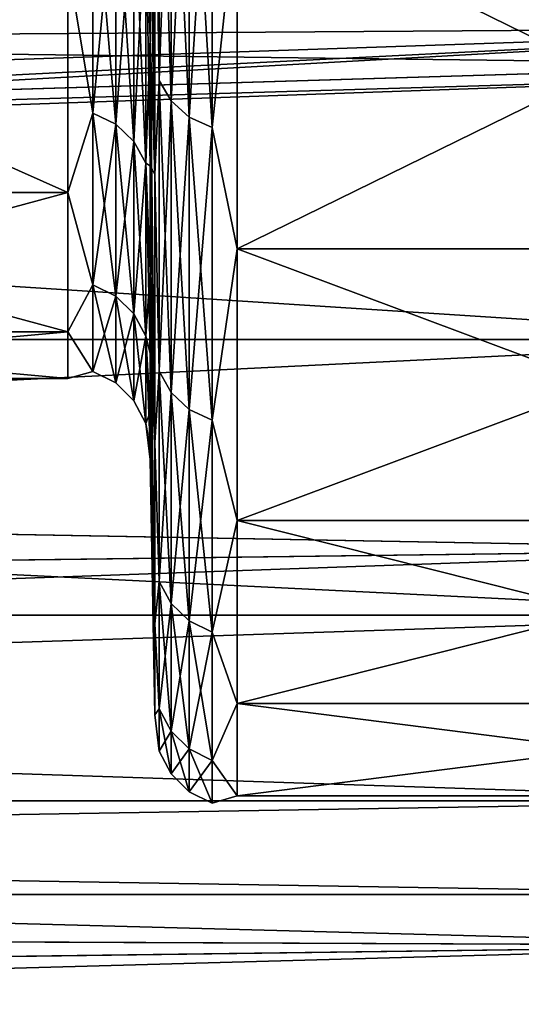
# Model space of a CAD drawing. Header units: metres. Extents: x 59 to 135, y -85 to 115.
# Tile 108 of 256: x 100.77 to 102.29, y 6.7 to 9.69. Entities that reach past the tile are written whole.
import ezdxf

# ---------------------------------------------------------------- set-up
doc = ezdxf.new("R2010")
doc.units = ezdxf.units.M
doc.layers.add('solid_20_404_502_XXX', color=7, linetype='CONTINUOUS')

msp = doc.modelspace()

# ---------------------------------------------------------------- linework, layer by layer
at = {"layer": 'solid_20_404_502_XXX'}
for points in [[(103.25, 9.551167, 13.734648), (103.25, 11.270406, 15.783558), (72.920464, 9.927427, 14.226108)], [(103.25, 11.270406, -15.783558), (103.25, 9.551167, -13.734648), (72.920471, 9.927106, -14.225698)], [(101.166595, 10.604652, -9.129783), (101.18071, 10.286002, -10.227181), (101.18071, 9.218474, -8.10156)], [(101.166595, 10.085147, -8.062821), (101.166595, 10.604652, -9.129783), (101.18071, 9.218474, -8.10156)], [(101.193939, 10.61646, 10.922803), (101.18071, 10.286002, 10.227181), (101.193939, 9.502797, 8.907784)], [(101.193939, 9.502797, -8.907784), (101.18071, 10.286002, -10.227181), (101.193939, 10.61646, -10.922803)], [(101.193939, 10.61646, -10.922803), (101.229874, 10.558386, -10.959292), (101.229874, 9.441004, -8.937541)], [(101.193939, 9.502797, -8.907784), (101.193939, 10.61646, -10.922803), (101.229874, 9.441004, -8.937541)], [(101.193939, 10.61646, 10.922803), (101.193939, 9.502797, 8.907784), (101.229874, 10.558386, 10.959292)], [(101.193939, 9.502797, 8.907784), (101.229874, 9.441004, 8.937541), (101.229874, 10.558386, 10.959292)], [(101.229874, 10.558386, -10.959292), (101.28508, 10.51241, -10.988181), (101.28508, 9.392083, -8.961101)], [(101.229874, 9.441004, -8.937541), (101.229874, 10.558386, -10.959292), (101.28508, 9.392083, -8.961101)], [(101.229874, 10.558386, 10.959292), (101.229874, 9.441004, 8.937541), (101.28508, 10.51241, 10.988181)], [(101.229874, 9.441004, 8.937541), (101.28508, 9.392083, 8.961101), (101.28508, 10.51241, 10.988181)], [(101.28508, 10.51241, -10.988181), (101.354248, 10.482943, -11.006697), (101.354248, 9.360727, -8.976201)], [(101.28508, 9.392083, -8.961101), (101.28508, 10.51241, -10.988181), (101.354248, 9.360727, -8.976201)], [(101.28508, 10.51241, 10.988181), (101.28508, 9.392083, 8.961101), (101.354248, 10.482943, 11.006697)], [(101.28508, 9.392083, 8.961101), (101.354248, 9.360727, 8.976201), (101.354248, 10.482943, 11.006697)], [(101.354248, 9.360727, -8.976201), (101.354248, 10.482943, -11.006697), (101.430672, 10.073275, -10.35)], [(101.354248, 10.482943, 11.006697), (101.354248, 9.360727, 8.976201), (101.430672, 10.073275, 10.35)], [(101.166595, 10.085147, 8.062821), (101.18071, 9.218474, 8.10156), (101.18071, 10.286002, 10.227181)], [(101.193939, 9.502797, 8.907784), (101.18071, 10.286002, 10.227181), (101.18071, 9.218474, 8.10156)], [(101.193939, 9.502797, -8.907784), (101.18071, 9.218474, -8.10156), (101.18071, 10.286002, -10.227181)], [(100.993057, 10.175618, 7.688688), (100.916634, 9.860685, 6.879335), (100.993057, 9.403539, 5.567415)], [(100.993057, 9.403539, -5.567415), (100.916634, 9.860685, -6.879335), (100.993057, 10.175618, -7.688688)], [(100.993057, 10.175618, -7.688688), (101.062225, 10.143662, -7.702472), (101.062225, 9.370198, -5.577396)], [(100.993057, 9.403539, -5.567415), (100.993057, 10.175618, -7.688688), (101.062225, 9.370198, -5.577396)], [(100.993057, 10.175618, 7.688688), (100.993057, 9.403539, 5.567415), (101.062225, 10.143662, 7.702472)], [(100.993057, 9.403539, 5.567415), (101.062225, 9.370198, 5.577396), (101.062225, 10.143662, 7.702472)], [(101.062225, 10.143662, -7.702472), (101.117432, 10.093804, -7.723979), (101.117432, 9.318181, -5.592969)], [(101.062225, 9.370198, -5.577396), (101.062225, 10.143662, -7.702472), (101.117432, 9.318181, -5.592969)], [(101.062225, 10.143662, 7.702472), (101.062225, 9.370198, 5.577396), (101.117432, 10.093804, 7.723979)], [(101.062225, 9.370198, 5.577396), (101.117432, 9.318181, 5.592969), (101.117432, 10.093804, 7.723979)], [(101.117432, 10.093804, -7.723979), (101.153374, 10.030828, -7.751144), (101.153374, 9.252477, -5.61264)], [(101.117432, 9.318181, -5.592969), (101.117432, 10.093804, -7.723979), (101.153374, 9.252477, -5.61264)], [(101.117432, 10.093804, 7.723979), (101.117432, 9.318181, 5.592969), (101.153374, 10.030828, 7.751144)], [(103.603325, 10.06626, 4.423176), (97.194763, 9.620008, 3.417144), (97.194763, 9.863747, 4.536216)], [(103.603325, 10.06626, 4.423176), (103.603325, 9.663693, 2.227854), (97.194763, 9.620008, 3.417144)], [(103.603325, 10.066259, -4.423169), (97.194763, 9.620008, -3.417138), (97.194763, 9.445253, -2.285241)], [(103.603325, 9.663692, -2.227846), (103.603325, 10.066259, -4.423169), (97.194763, 9.445253, -2.285241)], [(103.603325, 10.066259, -4.423169), (97.194763, 9.863745, -4.53621), (97.194763, 9.620008, -3.417138)], [(101.153374, 10.030828, -7.751144), (101.166595, 10.085147, -8.062821), (101.166595, 9.63101, -6.966439)], [(101.153374, 10.030828, 7.751144), (101.166595, 9.63101, 6.966439), (101.166595, 10.085147, 8.062821)], [(101.166595, 10.085147, 8.062821), (101.166595, 9.63101, 6.966439), (101.18071, 9.218474, 8.10156)], [(101.166595, 9.63101, -6.966439), (101.166595, 10.085147, -8.062821), (101.18071, 9.218474, -8.10156)], [(101.354248, 9.360727, -8.976201), (101.430672, 10.073275, -10.35), (101.430672, 8.992927, -8.198852)], [(101.354248, 9.360727, 8.976201), (101.430672, 8.992927, 8.198852), (101.430672, 10.073275, 10.35)], [(101.430672, 8.992927, 8.198852), (103.635002, 8.992927, 8.198852), (103.635002, 10.073275, 10.35)], [(101.430672, 10.073275, 10.35), (101.430672, 8.992927, 8.198852), (103.635002, 10.073275, 10.35)], [(101.430672, 10.073275, -10.35), (103.635002, 10.073275, -10.35), (103.635002, 8.992927, -8.198852)], [(101.430672, 8.992927, -8.198852), (101.430672, 10.073275, -10.35), (103.635002, 8.992927, -8.198852)], [(101.117432, 9.318181, 5.592969), (101.153374, 9.252477, 5.61264), (101.153374, 10.030828, 7.751144)], [(101.153374, 10.030828, -7.751144), (101.166595, 9.63101, -6.966439), (101.166595, 9.2439, -5.844637)], [(101.153374, 9.252477, -5.61264), (101.153374, 10.030828, -7.751144), (101.166595, 9.2439, -5.844637)], [(101.153374, 10.030828, 7.751144), (101.153374, 9.252477, 5.61264), (101.166595, 9.63101, 6.966439)], [(103.25, 9.551167, 13.734648), (72.920464, 9.927427, 14.226108), (72.939583, 8.636101, 12.411262)], [(103.25, 9.551167, -13.734648), (72.939606, 8.634481, -12.408734), (72.920471, 9.927106, -14.225698)], [(100.916634, 9.163729, -4.642724), (99.353363, 9.163729, -4.642724), (99.353363, 9.860685, -6.879335)], [(100.916634, 9.860685, -6.879335), (100.916634, 9.163729, -4.642724), (99.353363, 9.860685, -6.879335)], [(100.916634, 9.860685, 6.879335), (99.353363, 9.860685, 6.879335), (99.353363, 9.163729, 4.642724)], [(100.916634, 9.163729, 4.642724), (100.916634, 9.860685, 6.879335), (99.353363, 9.163729, 4.642724)], [(100.993057, 9.403539, 5.567415), (100.916634, 9.860685, 6.879335), (100.916634, 9.163729, 4.642724)], [(100.993057, 9.403539, -5.567415), (100.916634, 9.163729, -4.642724), (100.916634, 9.860685, -6.879335)], [(103.25, 8.717462, -8.317675), (103.25, 9.813466, -10.5), (86.25, 9.813454, -10.499971)], [(103.25, 9.813466, 10.5), (103.25, 8.717462, 8.317675), (86.25, 9.813454, 10.499971)], [(103.25, 8.717462, -8.317675), (86.25, 9.813454, -10.499971), (86.25, 8.717332, -8.317341)], [(103.25, 8.717462, 8.317675), (86.25, 8.717332, 8.317341), (86.25, 9.813454, 10.499971)], [(103.603325, 9.663693, 2.227854), (97.194763, 9.445254, 2.285247), (97.194763, 9.620008, 3.417144)], [(103.603325, 9.663693, 2.227854), (97.194763, 9.340138, 1.144773), (97.194763, 9.445254, 2.285247)], [(103.603325, 9.663693, 2.227854), (103.603325, 9.528847, 0.000004), (97.194763, 9.340138, 1.144773)], [(103.603325, 9.663692, -2.227846), (97.194763, 9.340137, -1.144767), (97.194763, 9.305056, 0.000003)], [(103.603325, 9.528847, 0.000004), (103.603325, 9.663692, -2.227846), (97.194763, 9.305056, 0.000003)], [(103.603325, 9.663692, -2.227846), (97.194763, 9.445253, -2.285241), (97.194763, 9.340137, -1.144767)], [(101.153374, 9.252477, 5.61264), (101.166595, 9.2439, 5.844637), (101.166595, 9.63101, 6.966439)], [(101.166595, 9.63101, 6.966439), (101.166595, 9.2439, 5.844637), (101.18071, 9.218474, 8.10156)], [(101.166595, 9.63101, -6.966439), (101.18071, 9.218474, -8.10156), (101.18071, 8.404935, -5.866377)], [(101.166595, 9.2439, -5.844637), (101.166595, 9.63101, -6.966439), (101.18071, 8.404935, -5.866377)], [(103.25, 8.081416, 11.5), (103.25, 9.551167, 13.734648), (72.939583, 8.636101, 12.411262)], [(103.25, 9.551167, -13.734648), (103.25, 8.081416, -11.5), (72.939606, 8.634481, -12.408734)], [(103.603325, 9.528847, 0.000004), (97.194763, 9.305056, 0.000003), (97.194763, 9.340138, 1.144773)], [(101.193939, 9.502797, 8.907784), (101.18071, 9.218474, 8.10156), (101.193939, 8.621749, 6.780743)], [(101.193939, 8.621749, -6.780743), (101.18071, 9.218474, -8.10156), (101.193939, 9.502797, -8.907784)], [(101.193939, 9.502797, -8.907784), (101.229874, 9.441004, -8.937541), (101.229874, 8.557012, -6.803396)], [(101.193939, 8.621749, -6.780743), (101.193939, 9.502797, -8.907784), (101.229874, 8.557012, -6.803396)], [(101.193939, 9.502797, 8.907784), (101.193939, 8.621749, 6.780743), (101.229874, 9.441004, 8.937541)], [(101.193939, 8.621749, 6.780743), (101.229874, 8.557012, 6.803396), (101.229874, 9.441004, 8.937541)], [(101.229874, 9.441004, -8.937541), (101.28508, 9.392083, -8.961101), (101.28508, 8.50576, -6.82133)], [(101.229874, 8.557012, -6.803396), (101.229874, 9.441004, -8.937541), (101.28508, 8.50576, -6.82133)], [(101.229874, 9.441004, 8.937541), (101.229874, 8.557012, 6.803396), (101.28508, 9.392083, 8.961101)], [(100.993057, 9.403539, 5.567415), (100.916634, 9.163729, 4.642724), (100.993057, 8.882944, 3.370853)], [(100.993057, 8.882944, -3.370853), (100.916634, 9.163729, -4.642724), (100.993057, 9.403539, -5.567415)], [(100.993057, 9.403539, -5.567415), (101.062225, 9.370198, -5.577396), (101.062225, 8.84867, -3.376896)], [(100.993057, 8.882944, -3.370853), (100.993057, 9.403539, -5.567415), (101.062225, 8.84867, -3.376896)], [(100.993057, 9.403539, 5.567415), (100.993057, 8.882944, 3.370853), (101.062225, 9.370198, 5.577396)], [(101.229874, 8.557012, 6.803396), (101.28508, 8.50576, 6.82133), (101.28508, 9.392083, 8.961101)], [(101.28508, 9.392083, -8.961101), (101.354248, 9.360727, -8.976201), (101.354248, 8.472911, -6.832824)], [(101.28508, 8.50576, -6.82133), (101.28508, 9.392083, -8.961101), (101.354248, 8.472911, -6.832824)], [(101.28508, 9.392083, 8.961101), (101.28508, 8.50576, 6.82133), (101.354248, 9.360727, 8.976201)], [(100.993057, 8.882944, 3.370853), (101.062225, 8.84867, 3.376896), (101.062225, 9.370198, 5.577396)], [(101.062225, 9.370198, -5.577396), (101.117432, 9.318181, -5.592969), (101.117432, 8.795197, -3.386325)], [(101.062225, 8.84867, -3.376896), (101.062225, 9.370198, -5.577396), (101.117432, 8.795197, -3.386325)], [(101.062225, 9.370198, 5.577396), (101.062225, 8.84867, 3.376896), (101.117432, 9.318181, 5.592969)], [(101.28508, 8.50576, 6.82133), (101.354248, 8.472911, 6.832824), (101.354248, 9.360727, 8.976201)], [(101.354248, 8.472911, -6.832824), (101.354248, 9.360727, -8.976201), (101.430672, 8.992927, -8.198852)], [(101.354248, 9.360727, 8.976201), (101.354248, 8.472911, 6.832824), (101.430672, 8.992927, 8.198852)], [(101.062225, 8.84867, 3.376896), (101.117432, 8.795197, 3.386325), (101.117432, 9.318181, 5.592969)], [(101.117432, 9.318181, -5.592969), (101.153374, 9.252477, -5.61264), (101.153374, 8.727653, -3.398235)], [(101.117432, 8.795197, -3.386325), (101.117432, 9.318181, -5.592969), (101.153374, 8.727653, -3.398235)], [(101.117432, 9.318181, 5.592969), (101.117432, 8.795197, 3.386325), (101.153374, 9.252477, 5.61264)], [(101.117432, 8.795197, 3.386325), (101.153374, 8.727653, 3.398235), (101.153374, 9.252477, 5.61264)], [(101.153374, 9.252477, -5.61264), (101.166595, 9.2439, -5.844637), (101.166595, 8.92523, -4.701509)], [(101.153374, 9.252477, -5.61264), (101.166595, 8.92523, -4.701509), (101.166595, 8.676161, -3.541225)], [(101.153374, 8.727653, -3.398235), (101.153374, 9.252477, -5.61264), (101.166595, 8.676161, -3.541225)], [(101.153374, 9.252477, 5.61264), (101.166595, 8.92523, 4.701509), (101.166595, 9.2439, 5.844637)], [(101.153374, 9.252477, 5.61264), (101.153374, 8.727653, 3.398235), (101.166595, 8.92523, 4.701509)], [(101.166595, 9.2439, 5.844637), (101.18071, 8.404935, 5.866377), (101.18071, 9.218474, 8.10156)], [(101.166595, 9.2439, 5.844637), (101.166595, 8.92523, 4.701509), (101.18071, 8.404935, 5.866377)], [(101.166595, 8.92523, -4.701509), (101.166595, 9.2439, -5.844637), (101.18071, 8.404935, -5.866377)], [(101.193939, 8.621749, 6.780743), (101.18071, 9.218474, 8.10156), (101.18071, 8.404935, 5.866377)], [(101.193939, 8.621749, -6.780743), (101.18071, 8.404935, -5.866377), (101.18071, 9.218474, -8.10156)], [(100.916634, 8.741447, -2.338412), (99.353363, 8.741447, -2.338412), (99.353363, 9.163729, -4.642724)], [(100.916634, 9.163729, -4.642724), (100.916634, 8.741447, -2.338412), (99.353363, 9.163729, -4.642724)], [(100.916634, 9.163729, 4.642724), (99.353363, 9.163729, 4.642724), (99.353363, 8.741447, 2.338412)], [(100.916634, 8.741447, 2.338412), (100.916634, 9.163729, 4.642724), (99.353363, 8.741447, 2.338412)], [(100.993057, 8.882944, 3.370853), (100.916634, 9.163729, 4.642724), (100.916634, 8.741447, 2.338412)], [(100.993057, 8.882944, -3.370853), (100.916634, 8.741447, -2.338412), (100.916634, 9.163729, -4.642724)], [(101.354248, 8.472911, -6.832824), (101.430672, 8.992927, -8.198852), (101.430672, 8.169617, -5.936827)], [(101.354248, 8.472911, 6.832824), (101.430672, 8.169617, 5.936827), (101.430672, 8.992927, 8.198852)], [(101.430672, 8.169617, 5.936827), (103.635002, 8.169617, 5.936827), (103.635002, 8.992927, 8.198852)], [(101.430672, 8.992927, 8.198852), (101.430672, 8.169617, 5.936827), (103.635002, 8.992927, 8.198852)], [(101.430672, 8.992927, -8.198852), (103.635002, 8.992927, -8.198852), (103.635002, 8.169617, -5.936827)], [(101.430672, 8.169617, -5.936827), (101.430672, 8.992927, -8.198852), (103.635002, 8.169617, -5.936827)], [(101.153374, 8.727653, 3.398235), (101.166595, 8.676161, 3.541225), (101.166595, 8.92523, 4.701509)], [(101.166595, 8.92523, 4.701509), (101.166595, 8.676161, 3.541225), (101.18071, 8.404935, 5.866377)], [(101.166595, 8.92523, -4.701509), (101.18071, 8.404935, -5.866377), (101.18071, 7.856385, -3.551863)], [(101.166595, 8.676161, -3.541225), (101.166595, 8.92523, -4.701509), (101.18071, 7.856385, -3.551863)], [(100.993057, 8.882944, 3.370853), (100.916634, 8.741447, 2.338412), (100.993057, 8.620874, 1.128706)], [(100.993057, 8.620874, -1.128706), (100.916634, 8.741447, -2.338412), (100.993057, 8.882944, -3.370853)], [(100.993057, 8.882944, -3.370853), (101.062225, 8.84867, -3.376896), (101.062225, 8.586131, -1.130729)], [(100.993057, 8.620874, -1.128706), (100.993057, 8.882944, -3.370853), (101.062225, 8.586131, -1.130729)], [(100.993057, 8.882944, 3.370853), (100.993057, 8.620874, 1.128706), (101.062225, 8.84867, 3.376896)], [(100.993057, 8.620874, 1.128706), (101.062225, 8.586131, 1.130729), (101.062225, 8.84867, 3.376896)], [(101.062225, 8.84867, -3.376896), (101.117432, 8.795197, -3.386325), (101.117432, 8.531924, -1.133886)], [(101.062225, 8.586131, -1.130729), (101.062225, 8.84867, -3.376896), (101.117432, 8.531924, -1.133886)], [(101.062225, 8.84867, 3.376896), (101.062225, 8.586131, 1.130729), (101.117432, 8.795197, 3.386325)], [(101.062225, 8.586131, 1.130729), (101.117432, 8.531924, 1.133886), (101.117432, 8.795197, 3.386325)], [(101.117432, 8.795197, -3.386325), (101.153374, 8.727653, -3.398235), (101.153374, 8.463454, -1.137874)], [(101.117432, 8.531924, -1.133886), (101.117432, 8.795197, -3.386325), (101.153374, 8.463454, -1.137874)], [(101.117432, 8.795197, 3.386325), (101.117432, 8.531924, 1.133886), (101.153374, 8.727653, 3.398235)], [(103.25, 8.717462, -8.317675), (86.25, 8.717332, -8.317341), (86.25, 7.882305, -6.023078)], [(103.25, 7.88222, -6.022868), (103.25, 8.717462, -8.317675), (86.25, 7.882305, -6.023078)], [(103.25, 8.717462, 8.317675), (103.25, 7.88222, 6.022868), (86.25, 8.717332, 8.317341)], [(103.25, 7.88222, 6.022868), (86.25, 7.882305, 6.023078), (86.25, 8.717332, 8.317341)], [(100.916634, 8.6, 0), (99.353363, 8.6), (99.353363, 8.741447, -2.338412)], [(100.916634, 8.741447, -2.338412), (100.916634, 8.6, 0), (99.353363, 8.741447, -2.338412)], [(100.916634, 8.741447, 2.338412), (99.353363, 8.741447, 2.338412), (99.353363, 8.6)], [(100.916634, 8.6, 0), (100.916634, 8.741447, 2.338412), (99.353363, 8.6)], [(100.993057, 8.620874, 1.128706), (100.916634, 8.741447, 2.338412), (100.916634, 8.6, 0)], [(100.993057, 8.620874, -1.128706), (100.916634, 8.6, 0), (100.916634, 8.741447, -2.338412)], [(101.117432, 8.531924, 1.133886), (101.153374, 8.463454, 1.137874), (101.153374, 8.727653, 3.398235)], [(101.153374, 8.727653, -3.398235), (101.166595, 8.676161, -3.541225), (101.166595, 8.497602, -2.36802)], [(101.153374, 8.727653, -3.398235), (101.166595, 8.497602, -2.36802), (101.166595, 8.390205, -1.186174)], [(101.153374, 8.463454, -1.137874), (101.153374, 8.727653, -3.398235), (101.166595, 8.390205, -1.186174)], [(101.153374, 8.727653, 3.398235), (101.166595, 8.497602, 2.36802), (101.166595, 8.676161, 3.541225)], [(101.153374, 8.727653, 3.398235), (101.153374, 8.463454, 1.137874), (101.166595, 8.497602, 2.36802)], [(101.166595, 8.676161, 3.541225), (101.18071, 7.856385, 3.551863), (101.18071, 8.404935, 5.866377)], [(101.166595, 8.676161, 3.541225), (101.166595, 8.497602, 2.36802), (101.18071, 7.856385, 3.551863)], [(101.166595, 8.497602, -2.36802), (101.166595, 8.676161, -3.541225), (101.18071, 7.856385, -3.551863)], [(103.25, 8.081416, 11.5), (72.939583, 8.636101, 12.411262), (72.953529, 7.693983, 10.801188)], [(103.25, 8.081416, -11.5), (72.953568, 7.691033, -10.795641), (72.939606, 8.634481, -12.408734)], [(100.993057, 8.620874, 1.128706), (100.916634, 8.6, 0), (100.993057, 8.620874, -1.128706)], [(100.993057, 8.620874, -1.128706), (101.062225, 8.586131, -1.130729), (101.062225, 8.586131, 1.130729)], [(100.993057, 8.620874, 1.128706), (100.993057, 8.620874, -1.128706), (101.062225, 8.586131, 1.130729)], [(101.193939, 8.621749, 6.780743), (101.18071, 8.404935, 5.866377), (101.193939, 7.984393, 4.568432)], [(101.193939, 7.984393, -4.568432), (101.18071, 8.404935, -5.866377), (101.193939, 8.621749, -6.780743)], [(101.193939, 8.621749, -6.780743), (101.229874, 8.557012, -6.803396), (101.229874, 7.917527, -4.583694)], [(101.193939, 7.984393, -4.568432), (101.193939, 8.621749, -6.780743), (101.229874, 7.917527, -4.583694)], [(101.193939, 8.621749, 6.780743), (101.193939, 7.984393, 4.568432), (101.229874, 8.557012, 6.803396)], [(101.062225, 8.586131, -1.130729), (101.117432, 8.531924, -1.133886), (101.117432, 8.531924, 1.133886)], [(101.062225, 8.586131, 1.130729), (101.062225, 8.586131, -1.130729), (101.117432, 8.531924, 1.133886)], [(101.193939, 7.984393, 4.568432), (101.229874, 7.917527, 4.583694), (101.229874, 8.557012, 6.803396)], [(101.229874, 8.557012, -6.803396), (101.28508, 8.50576, -6.82133), (101.28508, 7.86459, -4.595776)], [(101.229874, 7.917527, -4.583694), (101.229874, 8.557012, -6.803396), (101.28508, 7.86459, -4.595776)], [(101.229874, 8.557012, 6.803396), (101.229874, 7.917527, 4.583694), (101.28508, 8.50576, 6.82133)], [(101.117432, 8.531924, -1.133886), (101.153374, 8.463454, -1.137874), (101.153374, 8.463454, 1.137874)], [(101.117432, 8.531924, 1.133886), (101.117432, 8.531924, -1.133886), (101.153374, 8.463454, 1.137874)], [(101.229874, 7.917527, 4.583694), (101.28508, 7.86459, 4.595776), (101.28508, 8.50576, 6.82133)], [(101.28508, 8.50576, -6.82133), (101.354248, 8.472911, -6.832824), (101.354248, 7.83066, -4.60352)], [(101.28508, 7.86459, -4.595776), (101.28508, 8.50576, -6.82133), (101.354248, 7.83066, -4.60352)], [(101.28508, 8.50576, 6.82133), (101.28508, 7.86459, 4.595776), (101.354248, 8.472911, 6.832824)], [(101.153374, 8.463454, 1.137874), (101.166595, 8.390205, 1.186174), (101.166595, 8.497602, 2.36802)], [(101.166595, 8.497602, 2.36802), (101.166595, 8.390205, 1.186174), (101.18071, 7.856385, 3.551863)], [(101.166595, 8.497602, -2.36802), (101.18071, 7.856385, -3.551863), (101.18071, 7.580243, -1.189315)], [(101.166595, 8.390205, -1.186174), (101.166595, 8.497602, -2.36802), (101.18071, 7.580243, -1.189315)], [(101.153374, 8.463454, -1.137874), (101.166595, 8.390205, -1.186174), (101.166595, 8.354363)], [(101.153374, 8.463454, 1.137874), (101.166595, 8.354363), (101.166595, 8.390205, 1.186174)], [(101.153374, 8.463454, 1.137874), (101.153374, 8.463454, -1.137874), (101.166595, 8.354363)], [(101.28508, 7.86459, 4.595776), (101.354248, 7.83066, 4.60352), (101.354248, 8.472911, 6.832824)], [(101.354248, 7.83066, -4.60352), (101.354248, 8.472911, -6.832824), (101.430672, 8.169617, -5.936827)], [(101.354248, 8.472911, 6.832824), (101.354248, 7.83066, 4.60352), (101.430672, 8.169617, 5.936827)], [(101.166595, 8.390205, 1.186174), (101.18071, 7.580243, 1.189315), (101.18071, 7.856385, 3.551863)], [(101.166595, 8.390205, 1.186174), (101.166595, 8.354363), (101.18071, 7.580243, 1.189315)], [(101.166595, 8.354363), (101.166595, 8.390205, -1.186174), (101.18071, 7.580243, -1.189315)], [(101.193939, 7.984393, 4.568432), (101.18071, 8.404935, 5.866377), (101.18071, 7.856385, 3.551863)], [(101.193939, 7.984393, -4.568432), (101.18071, 7.856385, -3.551863), (101.18071, 8.404935, -5.866377)], [(101.166595, 8.354363), (101.18071, 7.580243, -1.189315), (101.18071, 7.580243, 1.189315)], [(101.354248, 7.83066, -4.60352), (101.430672, 8.169617, -5.936827), (101.430672, 7.61448, -3.594517)], [(101.354248, 7.83066, 4.60352), (101.430672, 7.61448, 3.594517), (101.430672, 8.169617, 5.936827)], [(101.430672, 7.61448, 3.594517), (103.635002, 7.61448, 3.594517), (103.635002, 8.169617, 5.936827)], [(101.430672, 8.169617, 5.936827), (101.430672, 7.61448, 3.594517), (103.635002, 8.169617, 5.936827)], [(101.430672, 8.169617, -5.936827), (103.635002, 8.169617, -5.936827), (103.635002, 7.61448, -3.594517)], [(101.430672, 7.61448, -3.594517), (101.430672, 8.169617, -5.936827), (103.635002, 7.61448, -3.594517)], [(103.25, 8.081416, 11.5), (72.953529, 7.693983, 10.801188), (72.963608, 7.012517, 9.408804)], [(103.25, 8.081416, -11.5), (103.25, 6.88103, -9.109835), (72.953568, 7.691033, -10.795641)], [(103.25, 6.88103, 9.109835), (103.25, 8.081416, 11.5), (72.963608, 7.012517, 9.408804)], [(101.193939, 7.984393, 4.568432), (101.18071, 7.856385, 3.551863), (101.193939, 7.598745, 2.298669)], [(101.193939, 7.598745, -2.298669), (101.18071, 7.856385, -3.551863), (101.193939, 7.984393, -4.568432)], [(101.193939, 7.984393, -4.568432), (101.229874, 7.917527, -4.583694), (101.229874, 7.53059, -2.306349)], [(101.193939, 7.598745, -2.298669), (101.193939, 7.984393, -4.568432), (101.229874, 7.53059, -2.306349)], [(101.193939, 7.984393, 4.568432), (101.193939, 7.598745, 2.298669), (101.229874, 7.917527, 4.583694)], [(101.193939, 7.598745, 2.298669), (101.229874, 7.53059, 2.306349), (101.229874, 7.917527, 4.583694)], [(101.229874, 7.917527, -4.583694), (101.28508, 7.86459, -4.595776), (101.28508, 7.476633, -2.312428)], [(101.229874, 7.53059, -2.306349), (101.229874, 7.917527, -4.583694), (101.28508, 7.476633, -2.312428)], [(101.229874, 7.917527, 4.583694), (101.229874, 7.53059, 2.306349), (101.28508, 7.86459, 4.595776)], [(103.25, 7.88222, -6.022868), (86.25, 7.882305, -6.023078), (86.25, 7.31902, -3.646483)], [(103.25, 7.319037, 3.646612), (86.25, 7.31902, 3.646483), (86.25, 7.882305, 6.023078)], [(103.25, 7.88222, 6.022868), (103.25, 7.319037, 3.646612), (86.25, 7.882305, 6.023078)], [(103.25, 7.319037, -3.646612), (103.25, 7.88222, -6.022868), (86.25, 7.31902, -3.646483)], [(101.193939, 7.598745, 2.298669), (101.18071, 7.856385, 3.551863), (101.18071, 7.580243, 1.189315)], [(101.193939, 7.598745, -2.298669), (101.18071, 7.580243, -1.189315), (101.18071, 7.856385, -3.551863)], [(101.229874, 7.53059, 2.306349), (101.28508, 7.476633, 2.312428), (101.28508, 7.86459, 4.595776)], [(101.28508, 7.86459, -4.595776), (101.354248, 7.83066, -4.60352), (101.354248, 7.44205, -2.316325)], [(101.28508, 7.476633, -2.312428), (101.28508, 7.86459, -4.595776), (101.354248, 7.44205, -2.316325)], [(101.28508, 7.86459, 4.595776), (101.28508, 7.476633, 2.312428), (101.354248, 7.83066, 4.60352)], [(101.28508, 7.476633, 2.312428), (101.354248, 7.44205, 2.316325), (101.354248, 7.83066, 4.60352)], [(101.354248, 7.44205, -2.316325), (101.354248, 7.83066, -4.60352), (101.430672, 7.61448, -3.594517)], [(101.354248, 7.83066, 4.60352), (101.354248, 7.44205, 2.316325), (101.430672, 7.61448, 3.594517)], [(103.25, 6.88103, -9.109835), (72.963669, 7.008519, -9.399879), (72.953568, 7.691033, -10.795641)], [(101.354248, 7.44205, -2.316325), (101.430672, 7.61448, -3.594517), (101.430672, 7.335021, -1.203598)], [(101.354248, 7.44205, 2.316325), (101.430672, 7.335021, 1.203598), (101.430672, 7.61448, 3.594517)], [(101.430672, 7.335021, 1.203598), (103.635002, 7.335021, 1.203598), (103.635002, 7.61448, 3.594517)], [(101.430672, 7.61448, 3.594517), (101.430672, 7.335021, 1.203598), (103.635002, 7.61448, 3.594517)], [(101.430672, 7.61448, -3.594517), (103.635002, 7.61448, -3.594517), (103.635002, 7.335021, -1.203598)], [(101.430672, 7.335021, -1.203598), (101.430672, 7.61448, -3.594517), (103.635002, 7.335021, -1.203598)], [(101.193939, 7.598745, 2.298669), (101.18071, 7.580243, 1.189315), (101.193939, 7.469654)], [(101.193939, 7.469654), (101.18071, 7.580243, -1.189315), (101.193939, 7.598745, -2.298669)], [(101.193939, 7.469654), (101.18071, 7.580243, 1.189315), (101.18071, 7.580243, -1.189315)], [(101.193939, 7.598745, -2.298669), (101.229874, 7.53059, -2.306349), (101.229874, 7.401069)], [(101.193939, 7.469654), (101.193939, 7.598745, -2.298669), (101.229874, 7.401069)], [(101.193939, 7.598745, 2.298669), (101.193939, 7.469654), (101.229874, 7.53059, 2.306349)], [(101.193939, 7.469654), (101.229874, 7.401069), (101.229874, 7.53059, 2.306349)], [(101.229874, 7.53059, -2.306349), (101.28508, 7.476633, -2.312428), (101.28508, 7.34677)], [(101.229874, 7.401069), (101.229874, 7.53059, -2.306349), (101.28508, 7.34677)], [(101.229874, 7.53059, 2.306349), (101.229874, 7.401069), (101.28508, 7.476633, 2.312428)], [(101.229874, 7.401069), (101.28508, 7.34677), (101.28508, 7.476633, 2.312428)], [(101.28508, 7.476633, -2.312428), (101.354248, 7.44205, -2.316325), (101.354248, 7.311968)], [(101.28508, 7.34677), (101.28508, 7.476633, -2.312428), (101.354248, 7.311968)], [(101.28508, 7.476633, 2.312428), (101.28508, 7.34677), (101.354248, 7.44205, 2.316325)], [(101.28508, 7.34677), (101.354248, 7.311968), (101.354248, 7.44205, 2.316325)], [(101.354248, 7.311968), (101.354248, 7.44205, -2.316325), (101.430672, 7.335021, -1.203598)], [(101.354248, 7.44205, 2.316325), (101.354248, 7.311968), (101.430672, 7.335021, 1.203598)], [(103.25, 7.319037, -3.646612), (86.25, 7.31902, -3.646483), (86.25, 7.035543, -1.221133)], [(103.25, 7.035529, -1.221041), (103.25, 7.319037, -3.646612), (86.25, 7.035543, -1.221133)], [(103.25, 7.319037, 3.646612), (103.25, 7.035529, 1.221041), (86.25, 7.31902, 3.646483)], [(103.25, 7.035529, 1.221041), (86.25, 7.035543, 1.221133), (86.25, 7.31902, 3.646483)], [(101.354248, 7.311968), (101.430672, 7.335021, -1.203598), (101.430672, 7.335021, 1.203598)], [(101.430672, 7.335021, -1.203598), (103.635002, 7.335021, -1.203598), (103.635002, 7.335021, 1.203598)], [(101.430672, 7.335021, 1.203598), (101.430672, 7.335021, -1.203598), (103.635002, 7.335021, 1.203598)], [(103.25, 7.035529, -1.221041), (86.25, 7.035543, -1.221133), (86.25, 7.035543, 1.221133)], [(103.25, 7.035529, 1.221041), (103.25, 7.035529, -1.221041), (86.25, 7.035543, 1.221133)], [(103.25, 6.88103, 9.109835), (72.963608, 7.012517, 9.408804), (72.971451, 6.482896, 8.124915)], [(103.25, 6.88103, -9.109835), (72.971512, 6.478414, -8.113035), (72.963669, 7.008519, -9.399879)], [(103.25, 6.88103, 9.109835), (72.971451, 6.482896, 8.124915), (72.977898, 6.047093, 6.86075)], [(103.25, 6.88103, -9.109835), (103.25, 5.966241, -6.596474), (72.971512, 6.478414, -8.113035)], [(103.25, 5.966241, 6.596474), (103.25, 6.88103, 9.109835), (72.977898, 6.047093, 6.86075)]]:
    msp.add_3dface(points, dxfattribs=at)

doc.saveas('drawing.dxf')
